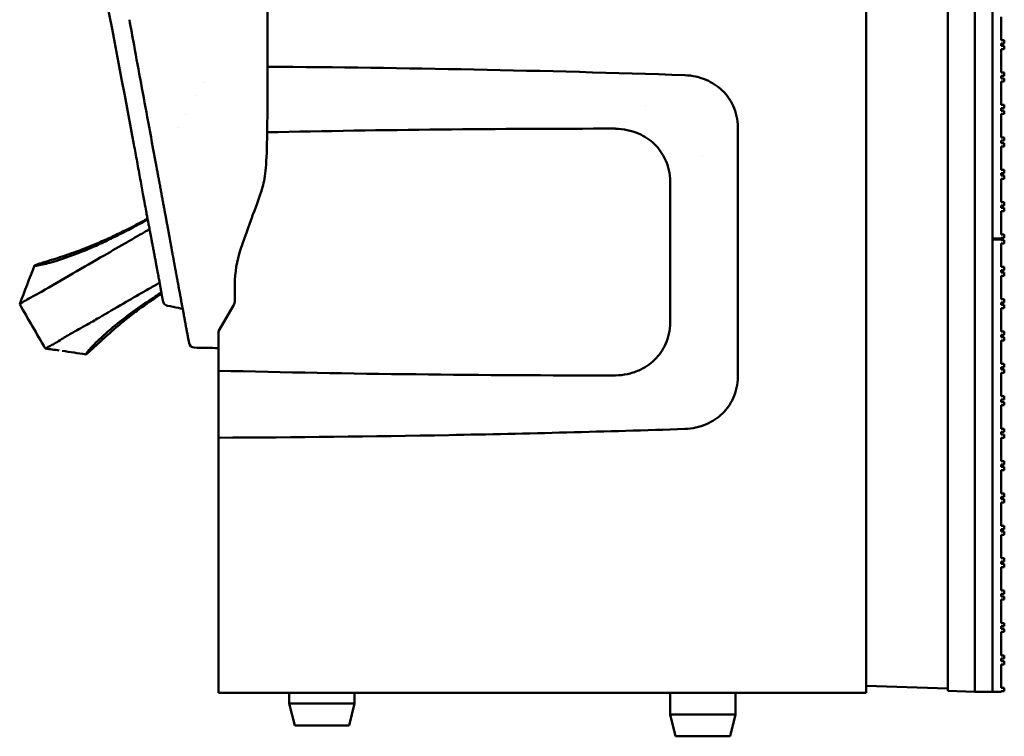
# Model space of a CAD drawing. Header units: millimetres. Extents: x 0 to 2100, y 0 to 1485.
# Tile 9 of 256: x 290 to 380, y 625 to 691. Entities that reach past the tile are written whole.
import ezdxf

# ---------------------------------------------------------------- set-up
doc = ezdxf.new("R2010")
doc.units = ezdxf.units.MM
doc.header["$LTSCALE"] = 5
doc.layers.add('Sichtbar (ISO)', color=7, linetype='Continuous', lineweight=50)

msp = doc.modelspace()

# ---------------------------------------------------------------- linework, layer by layer
at = {"layer": 'Sichtbar (ISO)'}
for p, q in [((367.5489, 1129.3597), (367.5489, 629.3597)), ((375.0489, 629.547), (375.0489, 879.1724)), ((377.5489, 629.4597), (377.5489, 879.2597)), ((377.5489, 879.2597), (377.5489, 629.4597)), ((379.1489, 879.2597), (379.1489, 629.4597)), ((379.1489, 712.6597), (379.1489, 671.1097)), ((379.9489, 691.4757), (379.9489, 689.3257)), ((379.9489, 689.3257), (380.2489, 689.3257)), ((379.9489, 689.0257), (379.9489, 688.7997)), ((380.2489, 689.0257), (379.9489, 689.0257)), ((379.9489, 688.7997), (380.2489, 688.7997)), ((379.9489, 688.4997), (379.9489, 686.3497)), ((380.2489, 688.4997), (379.9489, 688.4997)), ((380.2489, 689.3257), (380.2489, 689.0257)), ((380.2489, 689.3257), (380.2489, 689.0257)), ((380.2489, 689.3257), (380.2489, 689.3257)), ((380.2489, 689.0257), (380.2489, 689.0257)), ((380.2489, 688.7997), (380.2489, 688.4997)), ((380.2489, 688.7997), (380.2489, 688.4997)), ((380.2489, 688.7997), (380.2489, 688.7997)), ((380.2489, 688.4997), (380.2489, 688.4997)), ((379.9489, 686.3497), (380.2489, 686.3497)), ((379.9489, 686.0497), (379.9489, 685.8237)), ((380.2489, 686.0497), (379.9489, 686.0497)), ((379.9489, 685.8237), (380.2489, 685.8237)), ((380.2489, 686.3497), (380.2489, 686.0497)), ((380.2489, 686.3497), (380.2489, 686.0497)), ((380.2489, 686.3497), (380.2489, 686.3497)), ((380.2489, 686.0497), (380.2489, 686.0497)), ((380.2489, 685.8237), (380.2489, 685.5237)), ((380.2489, 685.8237), (380.2489, 685.5237)), ((380.2489, 685.8237), (380.2489, 685.8237)), ((306.7126, 685.4165), (306.7125, 685.4165)), ((379.9489, 685.5237), (379.9489, 683.3737)), ((380.2489, 685.5237), (379.9489, 685.5237)), ((380.2489, 685.5237), (380.2489, 685.5237)), ((306.0358, 684.2176), (306.0359, 684.2175)), ((347.3231, 683.3597), (347.3253, 683.3597)), ((379.9489, 683.3737), (380.2489, 683.3737)), ((379.9489, 683.0737), (379.9489, 682.8477)), ((380.2489, 683.0737), (379.9489, 683.0737)), ((380.2489, 683.3737), (380.2489, 683.0737)), ((380.2489, 683.3737), (380.2489, 683.0737)), ((380.2489, 683.3737), (380.2489, 683.3737)), ((380.2489, 683.0737), (380.2489, 683.0737)), ((305.0489, 682.4698), (305.049, 682.4697)), ((379.9489, 682.8477), (380.2489, 682.8477)), ((379.9489, 682.5477), (379.9489, 680.3977)), ((380.2489, 682.5477), (379.9489, 682.5477)), ((380.2489, 682.8477), (380.2489, 682.5477)), ((380.2489, 682.8477), (380.2489, 682.5477)), ((380.2489, 682.8477), (380.2489, 682.8477)), ((380.2489, 682.5477), (380.2489, 682.5477)), ((304.398, 681.3166), (304.398, 681.3166)), ((355.772, 681.3368), (355.772, 658.3826)), ((379.9489, 680.3977), (380.2489, 680.3977)), ((380.2489, 680.3977), (380.2489, 680.0977)), ((380.2489, 680.3977), (380.2489, 680.0977)), ((380.2489, 680.3977), (380.2489, 680.3977)), ((300.272, 679.7496), (300.272, 679.7497)), ((379.9489, 680.0977), (379.9489, 679.8717)), ((380.2489, 680.0977), (379.9489, 680.0977)), ((379.9489, 679.8717), (380.2489, 679.8717)), ((379.9489, 679.5717), (379.9489, 677.4217)), ((380.2489, 679.5717), (379.9489, 679.5717)), ((380.2489, 680.0977), (380.2489, 680.0977)), ((380.2489, 679.8717), (380.2489, 679.5717)), ((380.2489, 679.8717), (380.2489, 679.5717)), ((380.2489, 679.8717), (380.2489, 679.8717)), ((380.2489, 679.5717), (380.2489, 679.5717)), ((352.5489, 678.7631), (352.5489, 678.762)), ((352.5502, 678.7608), (352.5502, 678.7619)), ((352.5502, 678.7617), (352.5502, 678.7605)), ((379.9489, 677.4217), (380.2489, 677.4217)), ((379.9489, 677.1217), (379.9489, 676.8957)), ((380.2489, 677.1217), (379.9489, 677.1217)), ((379.9489, 676.8957), (380.2489, 676.8957)), ((380.2489, 677.4217), (380.2489, 677.1217)), ((380.2489, 677.4217), (380.2489, 677.1217)), ((380.2489, 677.4217), (380.2489, 677.4217)), ((380.2489, 677.1217), (380.2489, 677.1217)), ((380.2489, 676.8957), (380.2489, 676.5957)), ((380.2489, 676.8957), (380.2489, 676.5957)), ((380.2489, 676.8957), (380.2489, 676.8957)), ((349.5489, 676.3597), (349.5489, 663.3597)), ((379.9489, 676.5957), (379.9489, 674.4457)), ((380.2489, 676.5957), (379.9489, 676.5957)), ((380.2489, 676.5957), (380.2489, 676.5957)), ((379.9489, 674.4457), (380.2489, 674.4457)), ((379.9489, 674.1457), (379.9489, 673.9197)), ((380.2489, 674.1457), (379.9489, 674.1457)), ((380.2489, 674.4457), (380.2489, 674.1457)), ((380.2489, 674.4457), (380.2489, 674.4457)), ((380.2489, 674.4457), (380.2489, 674.1457)), ((380.2489, 674.1457), (380.2489, 674.1457)), ((379.9489, 673.9197), (380.2489, 673.9197)), ((379.9489, 673.6197), (379.9489, 671.4697)), ((380.2489, 673.6197), (379.9489, 673.6197)), ((380.2489, 673.9197), (380.2489, 673.6197)), ((380.2489, 673.9197), (380.2489, 673.9197)), ((380.2489, 673.9197), (380.2489, 673.6197)), ((380.2489, 673.6197), (380.2489, 673.6197)), ((379.9489, 671.4697), (380.2489, 671.4697)), ((380.2489, 671.4697), (380.2489, 671.4697)), ((380.2489, 671.4697), (380.2489, 671.1697)), ((380.2489, 671.4697), (380.2489, 671.1697)), ((379.1489, 671.1097), (379.9489, 671.1097)), ((379.1489, 671.0097), (379.1489, 629.4597)), ((379.1489, 671.0097), (379.9489, 671.0097)), ((379.1491, 671.0097), (379.1491, 671.1097)), ((379.9489, 671.1697), (379.9489, 671.1097)), ((380.2489, 671.1697), (379.9489, 671.1697)), ((379.9489, 671.0097), (379.9489, 670.9577)), ((379.9489, 670.9577), (380.2489, 670.9577)), ((379.9489, 670.6577), (379.9489, 668.5077)), ((380.2489, 670.6577), (379.9489, 670.6577)), ((380.2489, 671.1697), (380.2489, 671.1697)), ((380.2489, 670.9577), (380.2489, 670.6577)), ((380.2489, 670.9577), (380.2489, 670.6577)), ((380.2489, 670.9577), (380.2489, 670.9577)), ((380.2489, 670.6577), (380.2489, 670.6577)), ((379.9489, 668.5077), (380.2489, 668.5077)), ((379.9489, 668.2077), (379.9489, 667.9817)), ((380.2489, 668.2077), (379.9489, 668.2077)), ((379.9489, 667.9817), (380.2489, 667.9817)), ((379.9489, 667.6817), (379.9489, 665.5317)), ((380.2489, 667.6817), (379.9489, 667.6817)), ((380.2489, 668.5077), (380.2489, 668.2077)), ((380.2489, 668.5077), (380.2489, 668.2077)), ((380.2489, 668.5077), (380.2489, 668.5077)), ((380.2489, 668.2077), (380.2489, 668.2077)), ((380.2489, 667.9817), (380.2489, 667.6817)), ((380.2489, 667.9817), (380.2489, 667.6817)), ((380.2489, 667.9817), (380.2489, 667.9817)), ((380.2489, 667.6817), (380.2489, 667.6817)), ((309.5489, 666.8899), (309.5489, 665.4455)), ((379.9489, 665.5317), (380.2489, 665.5317)), ((379.9489, 665.2317), (379.9489, 665.0057)), ((380.2489, 665.2317), (379.9489, 665.2317)), ((379.9489, 665.0057), (380.2489, 665.0057)), ((380.2489, 665.5317), (380.2489, 665.2317)), ((380.2489, 665.5317), (380.2489, 665.2317)), ((380.2489, 665.5317), (380.2489, 665.5317)), ((380.2489, 665.2317), (380.2489, 665.2317)), ((380.2489, 665.0057), (380.2489, 664.7057)), ((380.2489, 665.0057), (380.2489, 664.7057)), ((380.2489, 665.0057), (380.2489, 665.0057)), ((308.0489, 662.5795), (309.4149, 664.9455)), ((379.9489, 664.7057), (379.9489, 662.5557)), ((380.2489, 664.7057), (379.9489, 664.7057)), ((380.2489, 664.7057), (380.2489, 664.7057)), ((308.0489, 662.5795), (308.0489, 658.9556)), ((379.9489, 662.5557), (380.2489, 662.5557)), ((379.9489, 662.2557), (379.9489, 662.0297)), ((380.2489, 662.2557), (379.9489, 662.2557)), ((380.2489, 662.5557), (380.2489, 662.2557)), ((380.2489, 662.5557), (380.2489, 662.2557)), ((380.2489, 662.5557), (380.2489, 662.5557)), ((380.2489, 662.2557), (380.2489, 662.2557)), ((305.3383, 661.4835), (305.2538, 661.9343)), ((379.9489, 662.0297), (380.2489, 662.0297)), ((380.2489, 661.7297), (379.9489, 661.7297)), ((379.9489, 661.7297), (379.9489, 659.5797)), ((380.2489, 662.0297), (380.2489, 661.7297)), ((380.2489, 662.0297), (380.2489, 661.7297)), ((380.2489, 662.0297), (380.2489, 662.0297)), ((380.2489, 661.7297), (380.2489, 661.7297)), ((379.9489, 659.5797), (380.2489, 659.5797)), ((380.2489, 659.5797), (380.2489, 659.2797)), ((380.2489, 659.5797), (380.2489, 659.2797)), ((380.2489, 659.5797), (380.2489, 659.5797)), ((308.0489, 658.9556), (308.0489, 652.8029)), ((379.9489, 659.2797), (379.9489, 659.0537)), ((380.2489, 659.2797), (379.9489, 659.2797)), ((379.9489, 659.0537), (380.2489, 659.0537)), ((379.9489, 658.7537), (379.9489, 656.6037)), ((380.2489, 658.7537), (379.9489, 658.7537)), ((380.2489, 659.2797), (380.2489, 659.2797)), ((380.2489, 659.0537), (380.2489, 658.7537)), ((380.2489, 659.0537), (380.2489, 658.7537)), ((380.2489, 659.0537), (380.2489, 659.0537)), ((380.2489, 658.7537), (380.2489, 658.7537)), ((379.9489, 656.6037), (380.2489, 656.6037)), ((379.9489, 656.3037), (379.9489, 656.0777)), ((380.2489, 656.3037), (379.9489, 656.3037)), ((379.9489, 656.0777), (380.2489, 656.0777)), ((380.2489, 656.6037), (380.2489, 656.3037)), ((380.2489, 656.6037), (380.2489, 656.3037)), ((380.2489, 656.6037), (380.2489, 656.6037)), ((380.2489, 656.3037), (380.2489, 656.3037)), ((380.2489, 656.0777), (380.2489, 655.7777)), ((380.2489, 656.0777), (380.2489, 655.7777)), ((380.2489, 656.0777), (380.2489, 656.0777)), ((379.9489, 655.7777), (379.9489, 653.6277)), ((380.2489, 655.7777), (379.9489, 655.7777)), ((380.2489, 655.7777), (380.2489, 655.7777)), ((379.9489, 653.6277), (380.2489, 653.6277)), ((379.9489, 653.3277), (379.9489, 653.1017)), ((380.2489, 653.3277), (379.9489, 653.3277)), ((380.2489, 653.6277), (380.2489, 653.3277)), ((380.2489, 653.6277), (380.2489, 653.3277)), ((380.2489, 653.6277), (380.2489, 653.6277)), ((380.2489, 653.3277), (380.2489, 653.3277)), ((308.0489, 652.8029), (308.0489, 629.3597)), ((379.9489, 653.1017), (380.2489, 653.1017)), ((379.9489, 652.8017), (379.9489, 650.6517)), ((380.2489, 652.8017), (379.9489, 652.8017)), ((380.2489, 653.1017), (380.2489, 652.8017)), ((380.2489, 653.1017), (380.2489, 652.8017)), ((380.2489, 653.1017), (380.2489, 653.1017)), ((380.2489, 652.8017), (380.2489, 652.8017)), ((379.9489, 650.6517), (380.2489, 650.6517)), ((380.2489, 650.6517), (380.2489, 650.3517)), ((380.2489, 650.6517), (380.2489, 650.3517)), ((380.2489, 650.6517), (380.2489, 650.6517)), ((379.9489, 650.3517), (379.9489, 650.1257)), ((380.2489, 650.3517), (379.9489, 650.3517)), ((379.9489, 650.1257), (380.2489, 650.1257)), ((379.9489, 649.8257), (379.9489, 647.6757)), ((380.2489, 649.8257), (379.9489, 649.8257)), ((380.2489, 650.3517), (380.2489, 650.3517)), ((380.2489, 650.1257), (380.2489, 649.8257)), ((380.2489, 650.1257), (380.2489, 649.8257)), ((380.2489, 650.1257), (380.2489, 650.1257)), ((380.2489, 649.8257), (380.2489, 649.8257)), ((379.9489, 647.6757), (380.2489, 647.6757)), ((379.9489, 647.3757), (379.9489, 647.1497)), ((380.2489, 647.3757), (379.9489, 647.3757)), ((379.9489, 647.1497), (380.2489, 647.1497)), ((380.2489, 647.6757), (380.2489, 647.3757)), ((380.2489, 647.6757), (380.2489, 647.3757)), ((380.2489, 647.6757), (380.2489, 647.6757)), ((380.2489, 647.3757), (380.2489, 647.3757)), ((380.2489, 647.1497), (380.2489, 646.8497)), ((380.2489, 647.1497), (380.2489, 646.8497)), ((380.2489, 647.1497), (380.2489, 647.1497)), ((379.9489, 646.8497), (379.9489, 644.6997)), ((380.2489, 646.8497), (379.9489, 646.8497)), ((380.2489, 646.8497), (380.2489, 646.8497)), ((379.9489, 644.6997), (380.2489, 644.6997)), ((379.9489, 644.3997), (379.9489, 644.1737)), ((380.2489, 644.3997), (379.9489, 644.3997)), ((379.9489, 644.1737), (380.2489, 644.1737)), ((380.2489, 644.6997), (380.2489, 644.3997)), ((380.2489, 644.6997), (380.2489, 644.3997)), ((380.2489, 644.6997), (380.2489, 644.6997)), ((380.2489, 644.3997), (380.2489, 644.3997)), ((380.2489, 644.1737), (380.2489, 643.8737)), ((380.2489, 644.1737), (380.2489, 643.8737)), ((380.2489, 644.1737), (380.2489, 644.1737)), ((379.9489, 643.8737), (379.9489, 641.7237)), ((380.2489, 643.8737), (379.9489, 643.8737)), ((380.2489, 643.8737), (380.2489, 643.8737)), ((379.9489, 641.7237), (380.2489, 641.7237)), ((380.2489, 641.7237), (380.2489, 641.4237)), ((380.2489, 641.7237), (380.2489, 641.4237)), ((380.2489, 641.7237), (380.2489, 641.7237)), ((379.9489, 641.4237), (379.9489, 641.1977)), ((380.2489, 641.4237), (379.9489, 641.4237)), ((379.9489, 641.1977), (380.2489, 641.1977)), ((379.9489, 640.8977), (379.9489, 638.7477)), ((380.2489, 640.8977), (379.9489, 640.8977)), ((380.2489, 641.4237), (380.2489, 641.4237)), ((380.2489, 641.1977), (380.2489, 640.8977)), ((380.2489, 641.1977), (380.2489, 640.8977)), ((380.2489, 641.1977), (380.2489, 641.1977)), ((380.2489, 640.8977), (380.2489, 640.8977)), ((379.9489, 638.7477), (380.2489, 638.7477)), ((380.2489, 638.7477), (380.2489, 638.4477)), ((380.2489, 638.7477), (380.2489, 638.4477)), ((380.2489, 638.7477), (380.2489, 638.7477)), ((379.9489, 638.4477), (379.9489, 638.2217)), ((380.2489, 638.4477), (379.9489, 638.4477)), ((379.9489, 638.2217), (380.2489, 638.2217)), ((379.9489, 637.9217), (379.9489, 635.7717)), ((380.2489, 637.9217), (379.9489, 637.9217)), ((380.2489, 638.4477), (380.2489, 638.4477)), ((380.2489, 638.2217), (380.2489, 637.9217)), ((380.2489, 638.2217), (380.2489, 637.9217)), ((380.2489, 638.2217), (380.2489, 638.2217)), ((380.2489, 637.9217), (380.2489, 637.9217)), ((379.9489, 635.7717), (380.2489, 635.7717)), ((379.9489, 635.4717), (379.9489, 635.2457)), ((380.2489, 635.4717), (379.9489, 635.4717)), ((379.9489, 635.2457), (380.2489, 635.2457)), ((380.2489, 635.7717), (380.2489, 635.4717)), ((380.2489, 635.7717), (380.2489, 635.4717)), ((380.2489, 635.7717), (380.2489, 635.7717)), ((380.2489, 635.4717), (380.2489, 635.4717)), ((380.2489, 635.2457), (380.2489, 634.9457)), ((380.2489, 635.2457), (380.2489, 634.9457)), ((380.2489, 635.2457), (380.2489, 635.2457)), ((379.9489, 634.9457), (379.9489, 632.7957)), ((380.2489, 634.9457), (379.9489, 634.9457)), ((380.2489, 634.9457), (380.2489, 634.9457)), ((379.9489, 632.7957), (380.2489, 632.7957)), ((379.9489, 632.4957), (379.9489, 632.2697)), ((380.2489, 632.4957), (379.9489, 632.4957)), ((380.2489, 632.7957), (380.2489, 632.4957)), ((380.2489, 632.7957), (380.2489, 632.7957)), ((380.2489, 632.7957), (380.2489, 632.4957)), ((380.2489, 632.4957), (380.2489, 632.4957)), ((379.9489, 632.2697), (380.2489, 632.2697)), ((379.9489, 631.9697), (379.9489, 629.8197)), ((380.2489, 631.9697), (379.9489, 631.9697)), ((380.2489, 632.2697), (380.2489, 631.9697)), ((380.2489, 632.2697), (380.2489, 632.2697)), ((380.2489, 632.2697), (380.2489, 631.9697)), ((380.2489, 631.9697), (380.2489, 631.9697)), ((375.0489, 629.7471), (367.5489, 630.009)), ((367.5493, 629.3597), (367.5493, 630.009)), ((379.9489, 629.8197), (380.2489, 629.8197)), ((380.2489, 629.8197), (380.2489, 629.8197)), ((380.2489, 629.8197), (380.2489, 629.5197)), ((380.2489, 629.8197), (380.2489, 629.5197)), ((367.5489, 629.3597), (308.0489, 629.3597)), ((314.5489, 629.3597), (314.5489, 628.3597)), ((320.5489, 629.3597), (320.5489, 628.3597)), ((349.5489, 629.3597), (349.5489, 627.3597)), ((355.5489, 629.3597), (355.5489, 627.3597)), ((367.5493, 629.3597), (367.5489, 629.3597)), ((377.5489, 629.4597), (375.0489, 629.547)), ((377.5489, 629.4597), (379.1489, 629.4597)), ((379.1489, 629.4597), (379.9489, 629.4597)), ((379.9489, 629.5197), (379.9489, 629.4597)), ((380.2489, 629.5197), (379.9489, 629.5197)), ((380.2489, 629.5197), (380.2489, 629.5197)), ((314.5489, 628.3597), (320.5489, 628.3597)), ((315.0489, 626.3597), (314.5489, 628.3597)), ((320.0489, 626.3597), (320.5489, 628.3597)), ((349.5489, 627.3597), (355.5489, 627.3597)), ((350.0489, 625.3597), (349.5489, 627.3597)), ((355.0489, 625.3597), (355.5489, 627.3597)), ((315.0489, 626.3597), (320.0489, 626.3597)), ((350.0489, 625.3597), (355.0489, 625.3597))]:
    msp.add_line(p, q, dxfattribs=at)
for centre, radius, start, end in [((319.5489, 666.8899), 10, 161.333116, 180), ((308.5489, 665.4455), 1, 330, 0), ((305.7453, 662.0264), 0.5, 185.052685, 190.616279), ((305.8297, 661.5756), 0.5, 190.61482, 268.89707)]:
    msp.add_arc(centre, radius, start, end, dxfattribs=at)
for centre, major_axis, ratio, start_param, end_param in [((300.7635, 679.8418), (-0.4914, -0.0921), 0.2303318, 6.2831775, 6.2833266), ((301.9312, 673.4516), (-0.4916, -0.0915), 0.961098, 0.0000085, 0.0282584), ((303.2156, 666.6532), (-0.4916, -0.0911), 0.9608928, 0.0000002, 0.0297207), ((295.2223, 666.2374), (-5.5091, -1.4715), 0.1631504, 5.7728322, 5.8126884)]:
    msp.add_ellipse(centre, major_axis=major_axis, ratio=ratio, start_param=start_param, end_param=end_param, dxfattribs=at)
for points in [[(300.272, 679.7497), (297.2791, 695.7186), (294.1819, 711.6747), (291.2166, 727.6467)], [(300.272, 679.7497), (297.2791, 695.7186), (294.1819, 711.6746), (291.2166, 727.6467)], [(345.3991, 681.8756), (345.3984, 681.8757), (345.3977, 681.8757), (345.397, 681.8758)], [(301.5226, 672.9302), (301.3857, 672.856), (301.2496, 672.7828), (301.1146, 672.711)], [(289.7775, 665.0692), (290.2416, 666.2606), (290.6585, 667.4796), (291.1521, 668.6115)], [(302.6335, 667.051), (302.4869, 666.9655), (302.3415, 666.8809), (302.1979, 666.7981)], [(302.2356, 665.7816), (302.421, 665.9023), (302.6082, 666.0227), (302.7978, 666.1432)], [(302.8121, 666.0469), (302.8107, 666.0059), (302.8143, 665.9647), (302.823, 665.9247)], [(302.9554, 665.3084), (302.9332, 665.4116), (302.889, 665.6174), (302.8449, 665.8224), (302.823, 665.9247)], [(292.1307, 660.9903), (291.3476, 662.3507), (290.5503, 663.7029), (289.7775, 665.0692)], [(292.145, 660.9959), (292.1357, 660.9917), (292.131, 660.9899), (292.1307, 660.9904)], [(293.4059, 660.8154), (292.9833, 660.8753), (292.5579, 660.9338), (292.1309, 660.9902)], [(295.8514, 660.4557), (295.1325, 660.5647), (294.4081, 660.672), (293.6775, 660.7766)], [(308.0489, 661.0336), (307.3059, 661.0474), (306.563, 661.0614), (305.8201, 661.0757)]]:
    msp.add_open_spline(points, degree=3, dxfattribs=at)
for points, knots in [([(312.5483, 686.8926), (312.5486, 687.3043), (312.5487, 687.7293), (312.5488, 688.1701), (312.5488, 688.611), (312.5489, 689.0677), (312.5489, 689.5325), (312.5489, 689.6685), (312.5489, 689.8052), (312.5489, 689.9424), (312.5489, 690.274), (312.5489, 690.6085), (312.5489, 690.9425), (312.5489, 691.4147), (312.5489, 691.8861), (312.5489, 692.3597)], [0, 0, 0, 0, 0.25, 0.25, 0.25, 0.5, 0.5, 0.5, 0.5731451, 0.5731451, 0.5731451, 0.75, 0.75, 0.75, 1, 1, 1, 1]), ([(302.2888, 678.0036), (302.0502, 679.2878), (301.8128, 680.5679), (301.1425, 684.1939), (300.712, 686.5332), (300.1391, 689.6522), (299.9959, 690.4325), (299.8527, 691.2126)], [0, 0, 0, 0, 0.3918501, 0.3918501, 1.1236137, 1.1236137, 1.3679315, 1.3679315, 1.3679315, 1.3679315]), ([(312.5189, 680.8677), (312.5255, 681.3105), (312.5302, 681.7665), (312.538, 682.7305), (312.5407, 683.2678), (312.5465, 684.8002), (312.5477, 685.8641), (312.5483, 686.8926)], [0.00000677, 0.00000677, 0.00000677, 0.00000677, 0.15510965, 0.15510965, 0.33833511, 0.33833511, 0.69328065, 0.69328065, 0.69328065, 0.69328065]), ([(350.9023, 686.1181), (344.4401, 686.33), (337.9738, 686.5029), (325.1907, 686.7612), (318.8683, 686.8486), (312.5483, 686.8926)], [-3.8380974, -3.8380974, -3.8380974, -3.8380974, -1.8972051, -1.8972051, -0.000001, -0.000001, -0.000001, -0.000001]), ([(355.7672, 681.3367), (355.7647, 681.6764), (355.7253, 682.0153), (355.5767, 682.677), (355.4677, 682.9994), (355.108, 683.7803), (354.787, 684.2744), (353.9019, 685.1219), (353.3971, 685.4443), (352.239, 685.9397), (351.5718, 686.0881), (350.9021, 686.1136)], [0.00006191, 0.00006191, 0.00006191, 0.00006191, 0.10194968, 0.10194968, 0.20355012, 0.20355012, 0.35994125, 0.35994125, 0.50494158, 0.50494158, 0.66943748, 0.66943748, 0.66943748, 0.66943748]), ([(312.5189, 680.8677), (312.4747, 677.9216), (312.3656, 676.8079), (311.7921, 674.7333), (311.0723, 673.0427), (310.0749, 670.0905)], [0, 0, 0, 0, 0.8839134, 0.8839134, 1.8801219, 1.8801219, 1.8801219, 1.8801219]), ([(344.5192, 681.1989), (339.1621, 681.2016), (333.8037, 681.1761), (323.1375, 681.0663), (317.8273, 680.9823), (312.5189, 680.8677)], [-3.2011594, -3.2011594, -3.2011594, -3.2011594, -1.5934508, -1.5934508, -0.0000034, -0.0000034, -0.0000034, -0.0000034]), ([(349.5436, 676.3597), (349.5407, 676.7032), (349.5006, 677.0461), (349.3503, 677.7164), (349.2401, 678.0436), (348.8546, 678.8848), (348.5187, 679.3689), (347.6782, 680.1854), (347.176, 680.5108), (346.3042, 680.8894), (345.9575, 680.9996), (345.2476, 681.1504), (344.8834, 681.1907), (344.5192, 681.1939)], [0.00021631, 0.00021631, 0.00021631, 0.00021631, 0.10328616, 0.10328616, 0.20631776, 0.20631776, 0.38089976, 0.38089976, 0.55789402, 0.55789402, 0.66651657, 0.66651657, 0.77594495, 0.77594495, 0.77594495, 0.77594495]), ([(301.4396, 673.3601), (301.4144, 673.4957), (301.3735, 673.7099), (301.2688, 674.2711), (301.2025, 674.6339), (301.0476, 675.4889), (300.955, 676.0029), (300.7638, 677.0615), (300.664, 677.6145), (300.4675, 678.6949), (300.3685, 679.2346), (300.272, 679.7496)], [0, 0, 0, 0, 0.15226908, 0.15226908, 0.31639036, 0.31639036, 0.49348867, 0.49348867, 0.66201674, 0.66201674, 0.82359495, 0.82359495, 0.82359495, 0.82359495]), ([(305.215, 662.1562), (305.2043, 662.2143), (305.1933, 662.2735), (305.1821, 662.3337), (305.16, 662.453), (305.1372, 662.5763), (305.1137, 662.7033), (305.1012, 662.7704), (305.0886, 662.8385), (305.0758, 662.9075), (305.0522, 663.0349), (305.0281, 663.1652), (305.0036, 663.2975), (304.9896, 663.3729), (304.9755, 663.449), (304.9615, 663.525), (304.9374, 663.6548), (304.9134, 663.7847), (304.8899, 663.9116), (304.8752, 663.9907), (304.8608, 664.0686), (304.8466, 664.1451), (304.8247, 664.2634), (304.8035, 664.3783), (304.783, 664.4889), (304.7692, 664.5636), (304.7557, 664.6363), (304.7426, 664.7072), (304.7237, 664.8094), (304.7055, 664.9079), (304.6878, 665.0031), (304.6751, 665.072), (304.6627, 665.1392), (304.6505, 665.2047), (304.6343, 665.2925), (304.6186, 665.3774), (304.6033, 665.4598), (304.5915, 665.5239), (304.5799, 665.5865), (304.5686, 665.6477), (304.5545, 665.7236), (304.5409, 665.7973), (304.5276, 665.869), (304.5165, 665.9292), (304.5057, 665.9879), (304.495, 666.0453), (304.4828, 666.1115), (304.4709, 666.176), (304.4593, 666.2389), (304.4488, 666.2957), (304.4385, 666.3511), (304.4285, 666.4053), (304.4178, 666.4634), (304.4073, 666.52), (304.3971, 666.5753), (304.3872, 666.629), (304.3775, 666.6814), (304.368, 666.7327), (304.3586, 666.7835), (304.3494, 666.8332), (304.3405, 666.8818), (304.3311, 666.9325), (304.3219, 666.982), (304.313, 667.0305), (304.3047, 667.0752), (304.2967, 667.1189), (304.2887, 667.1618), (304.2799, 667.2099), (304.2712, 667.2569), (304.2627, 667.3029), (304.2554, 667.3423), (304.2483, 667.3809), (304.2413, 667.4188), (304.2328, 667.4646), (304.2246, 667.5093), (304.2165, 667.5531), (304.2101, 667.5878), (304.2038, 667.6219), (304.1976, 667.6554), (304.1896, 667.699), (304.1817, 667.7416), (304.174, 667.7832), (304.1684, 667.8138), (304.1628, 667.844), (304.1574, 667.8735), (304.1497, 667.915), (304.1423, 667.9554), (304.135, 667.9949), (304.13, 668.0218), (304.1252, 668.0482), (304.1204, 668.0742), (304.1131, 668.1135), (304.1061, 668.1518), (304.0992, 668.1892), (304.0948, 668.2129), (304.0905, 668.2362), (304.0863, 668.2592), (304.0794, 668.2967), (304.0726, 668.3334), (304.066, 668.3692), (304.0622, 668.3901), (304.0584, 668.4107), (304.0547, 668.431), (304.0481, 668.4668), (304.0416, 668.5016), (304.0354, 668.5355), (304.032, 668.5537), (304.0288, 668.5716), (304.0255, 668.5892), (304.0193, 668.6228), (304.0133, 668.6555), (304.0074, 668.6875), (304.0045, 668.7035), (304.0016, 668.7193), (303.9987, 668.735), (303.9927, 668.7674), (303.9868, 668.7993), (303.981, 668.831), (303.9784, 668.8454), (303.9757, 668.8598), (303.9731, 668.8742), (303.9671, 668.9065), (303.9612, 668.9386), (303.9553, 668.9709), (303.9528, 668.9844), (303.9503, 668.998), (303.9478, 669.0116), (303.9417, 669.0449), (303.9355, 669.0786), (303.9293, 669.1124), (303.9269, 669.1253), (303.9245, 669.1382), (303.9221, 669.1512), (303.9157, 669.1861), (303.9093, 669.2213), (303.9028, 669.2565), (303.9006, 669.2687), (303.8983, 669.2808), (303.8961, 669.293), (303.8895, 669.3292), (303.8828, 669.3654), (303.8761, 669.4021), (303.874, 669.4136), (303.8718, 669.4252), (303.8697, 669.4369), (303.8627, 669.4749), (303.8556, 669.5136), (303.8484, 669.5532), (303.8463, 669.5643), (303.8443, 669.5755), (303.8422, 669.5868), (303.8347, 669.6277), (303.8271, 669.6695), (303.8193, 669.7119), (303.8173, 669.7226), (303.8154, 669.7334), (303.8134, 669.7441), (303.8054, 669.7878), (303.7973, 669.8321), (303.7889, 669.8777), (303.7871, 669.8879), (303.7852, 669.8982), (303.7833, 669.9086), (303.7746, 669.9559), (303.7657, 670.0049), (303.7564, 670.0555), (303.7546, 670.0655), (303.7527, 670.0755), (303.7509, 670.0856), (303.7413, 670.1382), (303.7313, 670.1926), (303.7209, 670.2493), (303.7192, 670.259), (303.7174, 670.2688), (303.7156, 670.2786), (303.7048, 670.3373), (303.6936, 670.3984), (303.6819, 670.4624), (303.6802, 670.4717), (303.6785, 670.4811), (303.6768, 670.4906), (303.6647, 670.5567), (303.652, 670.6259), (303.6388, 670.6981), (303.6372, 670.7069), (303.6355, 670.7157), (303.6339, 670.7246), (303.6203, 670.7991), (303.606, 670.8768), (303.5913, 670.9572), (303.5898, 670.9652), (303.5883, 670.9732), (303.5869, 670.9812), (303.5717, 671.0639), (303.556, 671.1493), (303.5398, 671.2377), (303.5386, 671.2445), (303.5373, 671.2514), (303.536, 671.2582), (303.5194, 671.3488), (303.5022, 671.4425), (303.4844, 671.5392), (303.4834, 671.5446), (303.4824, 671.5501), (303.4814, 671.5555), (303.4633, 671.6544), (303.4445, 671.7565), (303.4251, 671.8619), (303.4244, 671.8656), (303.4237, 671.8694), (303.423, 671.8732), (303.4029, 671.9825), (303.3822, 672.0954), (303.361, 672.2107), (303.3397, 672.326), (303.3181, 672.4437), (303.2956, 672.5659), (303.2731, 672.6881), (303.2497, 672.8148), (303.2272, 672.9369), (303.2047, 673.0589), (303.183, 673.1763), (303.1612, 673.2947), (303.1603, 673.2995), (303.1594, 673.3043), (303.1586, 673.3091), (303.1376, 673.4228), (303.1164, 673.5377), (303.0932, 673.6634), (303.0918, 673.6709), (303.0904, 673.6785), (303.089, 673.6862), (303.066, 673.8108), (303.0412, 673.9451), (303.0167, 674.0776), (303.0147, 674.0884), (303.0127, 674.0992), (303.0107, 674.1101), (302.9868, 674.2396), (302.9631, 674.3682), (302.938, 674.5036), (302.9354, 674.5177), (302.9328, 674.5319), (302.9302, 674.5462), (302.9054, 674.6802), (302.8793, 674.8211), (302.8518, 674.9696), (302.8484, 674.9883), (302.8449, 675.0071), (302.8414, 675.026), (302.8141, 675.1736), (302.7854, 675.3286), (302.7552, 675.4913), (302.7508, 675.5153), (302.7463, 675.5394), (302.7418, 675.5637), (302.7119, 675.7253), (302.6808, 675.8931), (302.6502, 676.0577), (302.645, 676.086), (302.6398, 676.1142), (302.6345, 676.1423), (302.6049, 676.3021), (302.576, 676.4581), (302.5487, 676.605), (302.5432, 676.6346), (302.5378, 676.6639), (302.5324, 676.6927), (302.5064, 676.8326), (302.4819, 676.9647), (302.4581, 677.093), (302.4526, 677.1223), (302.4472, 677.1514), (302.4418, 677.1804), (302.4188, 677.3043), (302.3963, 677.4253), (302.3736, 677.5476), (302.3678, 677.5788), (302.362, 677.6099), (302.3562, 677.6412), (302.3339, 677.7612), (302.3114, 677.8825), (302.2888, 678.0036)], [0, 0, 0, 0, 0.00684545, 0.00684545, 0.00684545, 0.02040816, 0.02040816, 0.02040816, 0.02757758, 0.02757758, 0.02757758, 0.04081633, 0.04081633, 0.04081633, 0.04835802, 0.04835802, 0.04835802, 0.06122449, 0.06122449, 0.06122449, 0.06924316, 0.06924316, 0.06924316, 0.08163265, 0.08163265, 0.08163265, 0.08999023, 0.08999023, 0.08999023, 0.10204082, 0.10204082, 0.10204082, 0.11076674, 0.11076674, 0.11076674, 0.12244898, 0.12244898, 0.12244898, 0.13155204, 0.13155204, 0.13155204, 0.14285714, 0.14285714, 0.14285714, 0.15233613, 0.15233613, 0.15233613, 0.16326531, 0.16326531, 0.16326531, 0.17312199, 0.17312199, 0.17312199, 0.18367347, 0.18367347, 0.18367347, 0.19391516, 0.19391516, 0.19391516, 0.20408163, 0.20408163, 0.20408163, 0.2146954, 0.2146954, 0.2146954, 0.2244898, 0.2244898, 0.2244898, 0.23548563, 0.23548563, 0.23548563, 0.24489796, 0.24489796, 0.24489796, 0.25626951, 0.25626951, 0.25626951, 0.26530612, 0.26530612, 0.26530612, 0.27705532, 0.27705532, 0.27705532, 0.28571429, 0.28571429, 0.28571429, 0.29784947, 0.29784947, 0.29784947, 0.30612245, 0.30612245, 0.30612245, 0.31862315, 0.31862315, 0.31862315, 0.32653061, 0.32653061, 0.32653061, 0.33941695, 0.33941695, 0.33941695, 0.34693878, 0.34693878, 0.34693878, 0.36023006, 0.36023006, 0.36023006, 0.36734694, 0.36734694, 0.36734694, 0.38096958, 0.38096958, 0.38096958, 0.3877551, 0.3877551, 0.3877551, 0.40177317, 0.40177317, 0.40177317, 0.40816327, 0.40816327, 0.40816327, 0.42254066, 0.42254066, 0.42254066, 0.42857143, 0.42857143, 0.42857143, 0.44335179, 0.44335179, 0.44335179, 0.44897959, 0.44897959, 0.44897959, 0.46415015, 0.46415015, 0.46415015, 0.46938776, 0.46938776, 0.46938776, 0.4849151, 0.4849151, 0.4849151, 0.48979592, 0.48979592, 0.48979592, 0.50571759, 0.50571759, 0.50571759, 0.51020408, 0.51020408, 0.51020408, 0.52650538, 0.52650538, 0.52650538, 0.53061224, 0.53061224, 0.53061224, 0.54727826, 0.54727826, 0.54727826, 0.55102041, 0.55102041, 0.55102041, 0.56807589, 0.56807589, 0.56807589, 0.57142857, 0.57142857, 0.57142857, 0.58886245, 0.58886245, 0.58886245, 0.59183673, 0.59183673, 0.59183673, 0.60964578, 0.60964578, 0.60964578, 0.6122449, 0.6122449, 0.6122449, 0.63043196, 0.63043196, 0.63043196, 0.63265306, 0.63265306, 0.63265306, 0.65122178, 0.65122178, 0.65122178, 0.65306122, 0.65306122, 0.65306122, 0.67200701, 0.67200701, 0.67200701, 0.67346939, 0.67346939, 0.67346939, 0.69279331, 0.69279331, 0.69279331, 0.69387755, 0.69387755, 0.69387755, 0.71358113, 0.71358113, 0.71358113, 0.71428571, 0.71428571, 0.71428571, 0.73469388, 0.73469388, 0.73469388, 0.75510204, 0.75510204, 0.75510204, 0.7755102, 0.7755102, 0.7755102, 0.79591837, 0.79591837, 0.79591837, 0.7967466, 0.7967466, 0.7967466, 0.81632653, 0.81632653, 0.81632653, 0.81750283, 0.81750283, 0.81750283, 0.83673469, 0.83673469, 0.83673469, 0.83830766, 0.83830766, 0.83830766, 0.85714286, 0.85714286, 0.85714286, 0.85910298, 0.85910298, 0.85910298, 0.87755102, 0.87755102, 0.87755102, 0.87987141, 0.87987141, 0.87987141, 0.89795918, 0.89795918, 0.89795918, 0.90062235, 0.90062235, 0.90062235, 0.91836735, 0.91836735, 0.91836735, 0.92142005, 0.92142005, 0.92142005, 0.93877551, 0.93877551, 0.93877551, 0.94226982, 0.94226982, 0.94226982, 0.95918367, 0.95918367, 0.95918367, 0.96304979, 0.96304979, 0.96304979, 0.97959184, 0.97959184, 0.97959184, 0.98380897, 0.98380897, 0.98380897, 0.99999486, 0.99999486, 0.99999486, 0.99999486]), ([(302.7268, 666.5481), (302.7176, 666.5978), (302.698, 666.7032), (302.6652, 666.8804), (302.6288, 667.0764), (302.5889, 667.2913), (302.5454, 667.5255), (302.4981, 667.7797), (302.4467, 668.056), (302.3906, 668.3565), (302.3297, 668.6829), (302.2635, 669.0363), (302.1913, 669.4205), (302.1127, 669.8373), (302.029, 670.28), (301.9497, 670.6984), (301.8791, 671.0708), (301.8175, 671.3959), (301.7625, 671.6866), (301.7127, 671.9496), (301.6677, 672.186), (301.6267, 672.3992), (301.5882, 672.5974), (301.5509, 672.7871), (301.5138, 672.9743), (301.4768, 673.1639), (301.4536, 673.2863), (301.4423, 673.3468)], [0, 0, 0, 0, 0.04, 0.08, 0.12, 0.16, 0.2, 0.24, 0.28, 0.32, 0.36, 0.4, 0.44, 0.48, 0.52, 0.56, 0.6, 0.64, 0.68, 0.72, 0.76, 0.8, 0.84, 0.88, 0.92, 0.96, 1, 1, 1, 1]), ([(301.1134, 672.7093), (300.2855, 672.2616), (299.4611, 671.8388), (298.3149, 671.2874), (297.9022, 671.0966), (297.0748, 670.7299), (296.6619, 670.5549), (296.2495, 670.3883)], [-0.74838067, -0.74838067, -0.74838067, -0.74838067, -0.40188223, -0.40188223, -0.20171949, -0.20171949, -0.00022497, -0.00022497, -0.00022497, -0.00022497]), ([(299.7918, 671.9117), (300.2191, 672.1372), (300.6515, 672.3714), (301.2458, 672.7003), (301.3906, 672.7809), (301.536, 672.8624)], [-0.27340157, -0.27340157, -0.27340157, -0.27340157, -0.11530818, -0.11530818, -0.06443125, -0.06443125, -0.06443125, -0.06443125]), ([(298.1658, 671.0849), (298.4399, 671.2186), (298.7147, 671.3557), (299.2567, 671.6316), (299.5235, 671.7701), (299.7918, 671.9117)], [-0.20320333, -0.20320333, -0.20320333, -0.20320333, -0.09985231, -0.09985231, -0.00018481, -0.00018481, -0.00018481, -0.00018481]), ([(301.7106, 671.9602), (301.6317, 671.9145), (301.5502, 671.8674), (301.4665, 671.819), (301.3462, 671.7496), (301.2213, 671.6775), (301.0918, 671.6029), (300.9623, 671.5282), (300.8282, 671.4511), (300.6895, 671.3712), (300.5508, 671.2914), (300.4075, 671.2089), (300.2591, 671.1234), (300.1107, 671.0379), (299.9573, 670.9495), (299.7985, 670.8577)], [0.32916375, 0.32916375, 0.32916375, 0.32916375, 0.42857143, 0.42857143, 0.42857143, 0.57142857, 0.57142857, 0.57142857, 0.71428571, 0.71428571, 0.71428571, 0.85714286, 0.85714286, 0.85714286, 1, 1, 1, 1]), ([(299.7029, 670.8025), (298.9736, 670.3814), (298.2528, 669.964), (296.5773, 668.9955), (295.6227, 668.4443), (294.6923, 667.9201)], [-0.66135588, -0.66135588, -0.66135588, -0.66135588, -0.38116045, -0.38116045, -0.000001, -0.000001, -0.000001, -0.000001]), ([(295.4377, 669.8661), (295.8927, 670.0487), (296.3477, 670.2427), (297.2546, 670.6489), (297.7106, 670.8629), (298.1658, 671.0849)], [0.00020627, 0.00020627, 0.00020627, 0.00020627, 0.17197006, 0.17197006, 0.34371012, 0.34371012, 0.34371012, 0.34371012]), ([(299.7985, 670.8577), (299.7826, 670.8485), (299.7666, 670.8393), (299.7348, 670.8209), (299.7189, 670.8117), (299.7029, 670.8025)], [-0.012300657, -0.012300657, -0.012300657, -0.012300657, -0.006149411, -0.006149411, -0.000001, -0.000001, -0.000001, -0.000001]), ([(291.4584, 668.6254), (291.6102, 668.6521), (291.8038, 668.6929), (292.2449, 668.7985), (292.4912, 668.8629), (293.6402, 669.1882), (294.6656, 669.5564), (295.4377, 669.8661)], [-0.46049709, -0.46049709, -0.46049709, -0.46049709, -0.37559908, -0.37559908, -0.29150932, -0.29150932, -0.00020588, -0.00020588, -0.00020588, -0.00020588]), ([(296.2495, 670.3883), (295.6976, 670.1652), (295.1475, 669.9575), (293.9667, 669.5434), (293.392, 669.3555), (292.8227, 669.1776)], [0.00022485, 0.00022485, 0.00022485, 0.00022485, 0.26994523, 0.26994523, 0.5269069, 0.5269069, 0.5269069, 0.5269069]), ([(291.3911, 668.723), (291.3058, 668.6928), (291.2426, 668.6673), (291.1624, 668.627), (291.1454, 668.6121), (291.1601, 668.5952), (291.1883, 668.5923), (291.2895, 668.599), (291.3625, 668.6086), (291.4584, 668.6254)], [-0.27412264, -0.27412264, -0.27412264, -0.27412264, -0.20303537, -0.20303537, -0.1319324, -0.1319324, -0.06611173, -0.06611173, -0.00000356, -0.00000356, -0.00000356, -0.00000356]), ([(292.8227, 669.1776), (292.5003, 669.0768), (292.1884, 668.9814), (291.713, 668.8317), (291.5324, 668.7732), (291.3911, 668.723)], [-0.27257286, -0.27257286, -0.27257286, -0.27257286, -0.11792904, -0.11792904, -0.00000092, -0.00000092, -0.00000092, -0.00000092]), ([(294.6582, 667.9009), (293.6689, 667.3438), (292.6676, 666.719), (291.2707, 665.9338), (290.7101, 665.642), (290.298, 665.3925)], [0.000001, 0.000001, 0.000001, 0.000001, 0.40543598, 0.40543598, 0.63662741, 0.63662741, 0.63662741, 0.63662741]), ([(294.6923, 667.9201), (294.6866, 667.9169), (294.681, 667.9137), (294.6696, 667.9073), (294.6639, 667.9041), (294.6582, 667.9009)], [-0.0046566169, -0.0046566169, -0.0046566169, -0.0046566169, -0.0023288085, -0.0023288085, -0.000001, -0.000001, -0.000001, -0.000001]), ([(302.1979, 666.7981), (302.0338, 666.7036), (301.8701, 666.6097), (301.5308, 666.4155), (301.3553, 666.3151), (301.1807, 666.2148)], [0.00000238, 0.00000238, 0.00000238, 0.00000238, 0.0632322, 0.0632322, 0.13144118, 0.13144118, 0.13144118, 0.13144118]), ([(301.1807, 666.2148), (300.5524, 665.8538), (299.9304, 665.4954), (298.5553, 664.6989), (297.802, 664.2599), (297.067, 663.825)], [0.00000131, 0.00000131, 0.00000131, 0.00000131, 0.2449352, 0.2449352, 0.54965963, 0.54965963, 0.54965963, 0.54965963]), ([(302.8119, 666.0384), (302.6678, 665.9436), (302.5259, 665.8492), (301.7582, 665.3322), (301.1463, 664.8979), (300.165, 664.1618), (299.766, 663.8506), (298.9775, 663.2101), (298.5969, 662.8879), (298.2153, 662.5535)], [-0.84073871, -0.84073871, -0.84073871, -0.84073871, -0.7703854, -0.7703854, -0.4526559, -0.4526559, -0.22777054, -0.22777054, -0.00000582, -0.00000582, -0.00000582, -0.00000582]), ([(302.8149, 666.0226), (302.8149, 666.0226), (302.8147, 666.0251), (302.8118, 666.0514), (302.8024, 666.1169), (302.7722, 666.2973), (302.7509, 666.4166), (302.724, 666.5621)], [0.12665164, 0.12665164, 0.12665164, 0.12665164, 0.15512805, 0.15512805, 0.31410862, 0.31410862, 0.47622339, 0.47622339, 0.47622339, 0.47622339]), ([(302.8121, 666.0464), (302.808, 666.0779), (302.7997, 666.1335), (302.7723, 666.2964), (302.751, 666.4161), (302.724, 666.5621)], [0.18547569, 0.18547569, 0.18547569, 0.18547569, 0.31353642, 0.31353642, 0.47625055, 0.47625055, 0.47625055, 0.47625055]), ([(290.203, 665.3333), (290.0036, 665.2052), (289.877, 665.1266), (289.7902, 665.0753), (289.7771, 665.0683), (289.7775, 665.0692)], [0.000001, 0.000001, 0.000001, 0.000001, 0.14934032, 0.14934032, 0.21755061, 0.21755061, 0.21755061, 0.21755061]), ([(298.1505, 662.7819), (298.6796, 663.231), (299.2301, 663.6654), (300.3423, 664.4955), (300.9226, 664.9048), (301.5059, 665.2982)], [0.00002919, 0.00002919, 0.00002919, 0.00002919, 0.24201777, 0.24201777, 0.48443032, 0.48443032, 0.48443032, 0.48443032]), ([(301.5059, 665.2982), (301.6301, 665.382), (301.7551, 665.4655), (301.9984, 665.6266), (302.1166, 665.7042), (302.2356, 665.7816)], [-0.098304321, -0.098304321, -0.098304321, -0.098304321, -0.04745577, -0.04745577, -0.000002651, -0.000002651, -0.000002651, -0.000002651]), ([(303.349, 664.9226), (303.2853, 664.935), (303.2241, 664.9599), (303.1699, 664.9955), (303.1157, 665.031), (303.0684, 665.0773), (303.0318, 665.1308), (302.9951, 665.1843), (302.969, 665.245), (302.9554, 665.3084)], [0, 0, 0, 0, 0.3333333, 0.3333333, 0.3333333, 0.6666667, 0.6666667, 0.6666667, 1, 1, 1, 1]), ([(304.7532, 664.65), (304.6286, 664.6742), (304.504, 664.6984), (304.0359, 664.7893), (303.6925, 664.8559), (303.349, 664.9226)], [0.06688595, 0.06688595, 0.06688595, 0.06688595, 0.1049643, 0.1049643, 0.20992512, 0.20992512, 0.20992512, 0.20992512]), ([(295.9498, 663.186), (295.4651, 662.9143), (294.9766, 662.6418), (294.1585, 662.1707), (293.8132, 661.9662), (293.5051, 661.7694)], [-0.35017295, -0.35017295, -0.35017295, -0.35017295, -0.1548659, -0.1548659, -0.00000238, -0.00000238, -0.00000238, -0.00000238]), ([(297.067, 663.825), (296.8785, 663.7134), (296.6866, 663.6026), (296.3128, 663.3898), (296.1322, 663.2883), (295.9498, 663.186)], [-0.15202157, -0.15202157, -0.15202157, -0.15202157, -0.07345975, -0.07345975, -0.00000236, -0.00000236, -0.00000236, -0.00000236]), ([(344.5186, 658.5255), (344.8867, 658.5287), (345.2549, 658.5697), (345.9721, 658.7236), (346.3223, 658.8361), (347.1959, 659.2201), (347.6974, 659.5481), (348.5352, 660.3712), (348.869, 660.858), (349.2481, 661.698), (349.3553, 662.0211), (349.5017, 662.6827), (349.5407, 663.0209), (349.5436, 663.3598)], [0.00022878, 0.00022878, 0.00022878, 0.00022878, 0.11072662, 0.11072662, 0.22039934, 0.22039934, 0.39719693, 0.39719693, 0.57136229, 0.57136229, 0.67258064, 0.67258064, 0.77383127, 0.77383127, 0.77383127, 0.77383127]), ([(296.4634, 661.2061), (296.6666, 661.4176), (296.8937, 661.6434), (297.4525, 662.1732), (297.787, 662.4732), (298.1505, 662.7819)], [0.00001275, 0.00001275, 0.00001275, 0.00001275, 0.1282621, 0.1282621, 0.29197611, 0.29197611, 0.29197611, 0.29197611]), ([(298.2153, 662.5535), (297.9513, 662.3223), (297.688, 662.086), (297.2148, 661.6546), (297.0055, 661.4614), (296.8058, 661.2764)], [0.00002148, 0.00002148, 0.00002148, 0.00002148, 0.15753894, 0.15753894, 0.28881402, 0.28881402, 0.28881402, 0.28881402]), ([(293.505, 661.7695), (293.3065, 661.6427), (293.118, 661.53), (292.8049, 661.3514), (292.6762, 661.2816), (292.56, 661.2224)], [0.00000238, 0.00000238, 0.00000238, 0.00000238, 0.09976938, 0.09976938, 0.18058282, 0.18058282, 0.18058282, 0.18058282]), ([(305.3383, 661.4835), (305.3386, 661.4835), (305.3295, 661.535), (305.2889, 661.7568), (305.2426, 662.0073), (305.215, 662.1562)], [0.00000757, 0.00000757, 0.00000757, 0.00000757, 0.33333333, 0.66666667, 1, 1, 1, 1]), ([(292.56, 661.2224), (292.4416, 661.162), (292.35, 661.1116), (292.2106, 661.0323), (292.1666, 661.0057), (292.145, 660.9959)], [-0.16994663, -0.16994663, -0.16994663, -0.16994663, -0.08751705, -0.08751705, -0.000001, -0.000001, -0.000001, -0.000001]), ([(295.8734, 660.4623), (295.847, 660.4489), (295.8396, 660.4557), (295.8605, 660.5057), (295.8885, 660.5484), (295.9826, 660.6722), (296.0537, 660.7581), (296.2323, 660.9607), (296.3399, 661.0775), (296.4634, 661.2061)], [-0.29209315, -0.29209315, -0.29209315, -0.29209315, -0.22377884, -0.22377884, -0.155943, -0.155943, -0.07801026, -0.07801026, -0.00001213, -0.00001213, -0.00001213, -0.00001213]), ([(296.8058, 661.2764), (296.5603, 661.0489), (296.3321, 660.8377), (296.0235, 660.5679), (295.9228, 660.4873), (295.8734, 660.4623)], [-0.29063474, -0.29063474, -0.29063474, -0.29063474, -0.1277008, -0.1277008, -0.00000098, -0.00000098, -0.00000098, -0.00000098]), ([(308.0489, 658.9556), (314.0959, 658.8051), (320.1455, 658.6951), (332.3013, 658.5509), (338.4108, 658.5174), (344.5186, 658.5205)], [0.0000109, 0.0000109, 0.0000109, 0.0000109, 1.8153048, 1.8153048, 3.6482749, 3.6482749, 3.6482749, 3.6482749]), ([(350.9019, 653.6057), (351.5794, 653.6316), (352.2543, 653.7831), (353.4161, 654.286), (353.9183, 654.6097), (354.7585, 655.421), (355.0927, 655.9015), (355.4721, 656.732), (355.5794, 657.0522), (355.7259, 657.7092), (355.7647, 658.0456), (355.7672, 658.3826)], [0.00020069, 0.00020069, 0.00020069, 0.00020069, 0.20371352, 0.20371352, 0.38065874, 0.38065874, 0.55506454, 0.55506454, 0.65662622, 0.65662622, 0.75847391, 0.75847391, 0.75847391, 0.75847391]), ([(308.0489, 652.8029), (315.1003, 652.8287), (322.1552, 652.9096), (336.4376, 653.176), (343.6726, 653.3642), (350.9021, 653.6013)], [0.000001, 0.000001, 0.000001, 0.000001, 2.1167418, 2.1167418, 4.2881028, 4.2881028, 4.2881028, 4.2881028])]:
    msp.add_open_spline(points, degree=3, knots=knots, dxfattribs=at)

doc.saveas('drawing.dxf')
